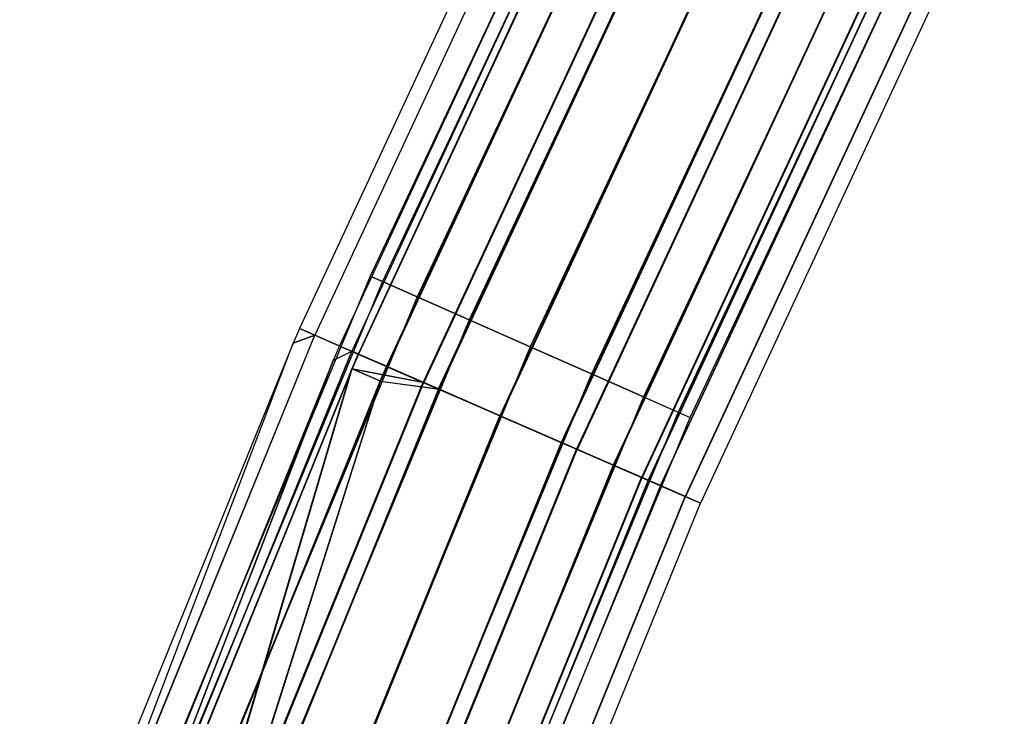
# Model space of a CAD drawing. Extents: x -176 to 176, y -176 to 176.
# Tile 85 of 208: x -164 to -153, y 66 to 74. Entities that reach past the tile are written whole.
import ezdxf

# ---------------------------------------------------------------- set-up
doc = ezdxf.new("R2010")
doc.units = 0
doc.header["$LTSCALE"] = 25.4
doc.layers.get('0').update_dxf_attribs({"linetype": 'CONTINUOUS'})

# ---------------------------------------------------------------- blocks, each defined once
blk = doc.blocks.new('BIURKOWA_B_STL')
at = {"color": 0}
for p, q in [((-156.654, 78.004, 408), (-160.089, 70.686, 408)), ((-156.654, 78.004, 408), (-160.089, 70.686, 408)), ((-156.654, 78.004, 197), (-160.089, 70.686, 197)), ((-156.654, 78.004, 197), (-160.089, 70.686, 197)), ((-156.517, 77.936, 408.765), (-159.95, 70.625, 408.765)), ((-156.517, 77.936, 408.765), (-159.95, 70.625, 408.765)), ((-156.517, 77.936, 407.235), (-159.95, 70.625, 407.235)), ((-156.517, 77.936, 407.235), (-159.95, 70.625, 407.235)), ((-156.517, 77.936, 197.765), (-159.95, 70.625, 197.765)), ((-156.517, 77.936, 197.765), (-159.95, 70.625, 197.765)), ((-156.517, 77.936, 196.235), (-159.95, 70.625, 196.235)), ((-156.517, 77.936, 196.235), (-159.95, 70.625, 196.235)), ((-157.323, 77.78, 408), (-160.897, 70.088, 408)), ((-157.323, 77.78, 197), (-160.897, 70.088, 197)), ((-157.323, 77.78, 408), (-160.897, 70.088, 408)), ((-157.323, 77.78, 197), (-160.897, 70.088, 197)), ((-157.152, 77.696, 408.957), (-160.723, 70.012, 408.957)), ((-157.152, 77.696, 408.957), (-160.723, 70.012, 408.957)), ((-157.153, 77.696, 196.044), (-160.723, 70.013, 196.044)), ((-157.153, 77.696, 196.044), (-160.723, 70.013, 196.044)), ((-156.129, 77.743, 409.414), (-159.553, 70.45, 409.414)), ((-156.129, 77.743, 409.414), (-159.553, 70.45, 409.414)), ((-156.129, 77.743, 406.586), (-159.553, 70.45, 406.586)), ((-156.129, 77.743, 406.586), (-159.553, 70.45, 406.586)), ((-156.129, 77.743, 198.414), (-159.553, 70.45, 198.414)), ((-156.129, 77.743, 198.414), (-159.553, 70.45, 198.414)), ((-156.129, 77.743, 195.586), (-159.553, 70.45, 195.586)), ((-156.129, 77.743, 195.586), (-159.553, 70.45, 195.586)), ((-156.875, 77.559, 197), (-160.439, 69.889, 197)), ((-156.875, 77.559, 408), (-160.439, 69.889, 408)), ((-156.875, 77.559, 197), (-160.439, 69.889, 197)), ((-156.875, 77.559, 408), (-160.439, 69.889, 408)), ((-156.738, 77.491, 196.235), (-160.299, 69.828, 196.235)), ((-156.738, 77.491, 196.235), (-160.299, 69.828, 196.235)), ((-156.738, 77.491, 408.765), (-160.299, 69.828, 408.765)), ((-156.738, 77.491, 408.765), (-160.299, 69.828, 408.765)), ((-156.667, 77.456, 406.232), (-160.226, 69.796, 406.232)), ((-156.667, 77.456, 406.232), (-160.226, 69.796, 406.232)), ((-156.667, 77.456, 409.768), (-160.226, 69.796, 409.768)), ((-156.667, 77.456, 409.768), (-160.226, 69.796, 409.768)), ((-156.667, 77.456, 195.233), (-160.226, 69.796, 195.233)), ((-156.667, 77.456, 195.233), (-160.226, 69.796, 195.233)), ((-156.662, 77.453, 198.773), (-160.221, 69.794, 198.773)), ((-156.662, 77.453, 198.773), (-160.221, 69.794, 198.773)), ((-155.548, 77.454, 409.848), (-158.959, 70.187, 409.848)), ((-155.548, 77.454, 409.848), (-158.959, 70.187, 409.848)), ((-155.548, 77.454, 406.152), (-158.959, 70.187, 406.152)), ((-155.548, 77.454, 406.152), (-158.959, 70.187, 406.152)), ((-155.548, 77.454, 198.848), (-158.959, 70.187, 198.848)), ((-155.548, 77.454, 198.848), (-158.959, 70.187, 198.848)), ((-155.548, 77.454, 195.152), (-158.959, 70.187, 195.152)), ((-155.548, 77.454, 195.152), (-158.959, 70.187, 195.152)), ((-159.902, 69.655, 406.586), (-156.35, 77.299, 406.586)), ((-156.35, 77.299, 195.587), (-159.902, 69.655, 195.587)), ((-156.35, 77.299, 195.587), (-159.902, 69.655, 195.587)), ((-159.902, 69.655, 406.586), (-156.35, 77.299, 406.586)), ((-159.902, 69.655, 409.414), (-156.35, 77.299, 409.414)), ((-159.902, 69.655, 409.414), (-156.35, 77.299, 409.414)), ((-156.345, 77.296, 198.42), (-159.896, 69.653, 198.42)), ((-156.345, 77.296, 198.42), (-159.896, 69.653, 198.42)), ((-155.941, 77.097, 194.691), (-159.484, 69.473, 194.691)), ((-155.941, 77.097, 194.691), (-159.484, 69.473, 194.691)), ((-155.939, 77.096, 405.69), (-159.482, 69.472, 405.69)), ((-155.939, 77.096, 405.69), (-159.482, 69.472, 405.69)), ((-155.939, 77.096, 410.31), (-159.482, 69.472, 410.31)), ((-155.939, 77.096, 410.31), (-159.482, 69.472, 410.31)), ((-154.863, 77.113, 410), (-158.259, 69.878, 410)), ((-154.863, 77.113, 410), (-158.259, 69.878, 410)), ((-154.863, 77.113, 406), (-158.259, 69.878, 406)), ((-154.863, 77.113, 406), (-158.259, 69.878, 406)), ((-154.863, 77.113, 199), (-158.259, 69.878, 199)), ((-154.863, 77.113, 199), (-158.259, 69.878, 199)), ((-154.863, 77.113, 195), (-158.259, 69.878, 195)), ((-154.863, 77.113, 195), (-158.259, 69.878, 195)), ((-155.933, 77.093, 199.312), (-159.476, 69.469, 199.312)), ((-155.933, 77.093, 199.312), (-159.476, 69.469, 199.312)), ((-159.308, 69.396, 195.153), (-155.769, 77.012, 195.153)), ((-159.308, 69.396, 195.153), (-155.769, 77.012, 195.153)), ((-155.768, 77.011, 406.152), (-159.307, 69.396, 406.152)), ((-155.768, 77.011, 406.152), (-159.307, 69.396, 406.152)), ((-155.768, 77.011, 409.848), (-159.307, 69.396, 409.848)), ((-155.768, 77.011, 409.848), (-159.307, 69.396, 409.848)), ((-155.762, 77.008, 198.851), (-159.301, 69.393, 198.851)), ((-155.762, 77.008, 198.851), (-159.301, 69.393, 198.851)), ((-154.178, 76.772, 409.848), (-157.559, 69.569, 409.848)), ((-154.178, 76.772, 409.848), (-157.559, 69.569, 409.848)), ((-154.178, 76.772, 406.152), (-157.559, 69.569, 406.152)), ((-154.178, 76.772, 406.152), (-157.559, 69.569, 406.152)), ((-154.178, 76.772, 198.848), (-157.559, 69.569, 198.848)), ((-154.178, 76.772, 198.848), (-157.559, 69.569, 198.848)), ((-154.178, 76.772, 195.152), (-157.559, 69.569, 195.152)), ((-154.178, 76.772, 195.152), (-157.559, 69.569, 195.152)), ((-155.084, 76.673, 194.5), (-158.607, 69.091, 194.5)), ((-155.084, 76.673, 194.5), (-158.607, 69.091, 194.5)), ((-155.084, 76.673, 195), (-158.607, 69.091, 195)), ((-155.084, 76.673, 195), (-158.607, 69.091, 195)), ((-155.082, 76.672, 405.5), (-158.605, 69.09, 405.5)), ((-155.082, 76.672, 405.5), (-158.605, 69.09, 405.5)), ((-155.082, 76.672, 410.5), (-158.605, 69.09, 410.5)), ((-155.082, 76.672, 410.5), (-158.605, 69.09, 410.5)), ((-155.082, 76.672, 406), (-158.605, 69.09, 406)), ((-155.082, 76.672, 410), (-158.605, 69.09, 410)), ((-155.082, 76.672, 406), (-158.605, 69.09, 406)), ((-155.082, 76.672, 410), (-158.605, 69.09, 410)), ((-155.076, 76.669, 199.5), (-158.599, 69.087, 199.5)), ((-155.076, 76.669, 199.5), (-158.599, 69.087, 199.5)), ((-158.599, 69.087, 199), (-155.076, 76.669, 199)), ((-158.599, 69.087, 199), (-155.076, 76.669, 199)), ((-153.597, 76.482, 409.414), (-156.966, 69.307, 409.414)), ((-153.597, 76.482, 409.414), (-156.966, 69.307, 409.414)), ((-153.597, 76.482, 406.586), (-156.966, 69.307, 406.586)), ((-153.597, 76.482, 406.586), (-156.966, 69.307, 406.586)), ((-153.597, 76.482, 198.414), (-156.966, 69.307, 198.414)), ((-153.597, 76.482, 198.414), (-156.966, 69.307, 198.414)), ((-153.597, 76.482, 195.586), (-156.966, 69.307, 195.586)), ((-153.597, 76.482, 195.586), (-156.966, 69.307, 195.586)), ((-154.398, 76.334, 195.151), (-157.906, 68.785, 195.151)), ((-154.398, 76.334, 195.151), (-157.906, 68.785, 195.151)), ((-157.903, 68.784, 406.152), (-154.396, 76.333, 406.152)), ((-157.903, 68.784, 406.152), (-154.396, 76.333, 406.152)), ((-154.396, 76.333, 409.848), (-157.903, 68.784, 409.848)), ((-154.396, 76.333, 409.848), (-157.903, 68.784, 409.848)), ((-154.391, 76.33, 198.845), (-157.898, 68.782, 198.845)), ((-154.391, 76.33, 198.845), (-157.898, 68.782, 198.845)), ((-154.227, 76.249, 194.689), (-157.73, 68.709, 194.689)), ((-154.227, 76.249, 194.689), (-157.73, 68.709, 194.689)), ((-154.224, 76.248, 405.69), (-157.728, 68.708, 405.69)), ((-154.224, 76.248, 405.69), (-157.728, 68.708, 405.69)), ((-154.224, 76.248, 410.31), (-157.728, 68.708, 410.31)), ((-154.224, 76.248, 410.31), (-157.728, 68.708, 410.31)), ((-154.219, 76.246, 199.307), (-157.723, 68.706, 199.307)), ((-154.219, 76.246, 199.307), (-157.723, 68.706, 199.307)), ((-153.209, 76.289, 408.765), (-156.569, 69.132, 408.765)), ((-153.209, 76.289, 408.765), (-156.569, 69.132, 408.765)), ((-153.209, 76.289, 407.235), (-156.569, 69.132, 407.235)), ((-153.209, 76.289, 407.235), (-156.569, 69.132, 407.235)), ((-153.209, 76.289, 197.765), (-156.569, 69.132, 197.765)), ((-153.209, 76.289, 197.765), (-156.569, 69.132, 197.765)), ((-153.209, 76.289, 196.235), (-156.569, 69.132, 196.235)), ((-153.209, 76.289, 196.235), (-156.569, 69.132, 196.235)), ((-156.43, 69.07, 408), (-153.073, 76.221, 408)), ((-156.43, 69.07, 408), (-153.073, 76.221, 408)), ((-156.43, 69.07, 197), (-153.073, 76.221, 197)), ((-156.43, 69.07, 197), (-153.073, 76.221, 197)), ((-153.816, 76.046, 195.583), (-157.311, 68.526, 195.583)), ((-153.816, 76.046, 195.583), (-157.311, 68.526, 195.583)), ((-157.309, 68.525, 409.414), (-153.814, 76.045, 409.414)), ((-153.814, 76.045, 406.586), (-157.309, 68.525, 406.586)), ((-153.814, 76.045, 406.586), (-157.309, 68.525, 406.586)), ((-157.309, 68.525, 409.414), (-153.814, 76.045, 409.414)), ((-153.811, 76.044, 198.41), (-157.305, 68.524, 198.41)), ((-153.811, 76.044, 198.41), (-157.305, 68.524, 198.41)), ((-153.499, 75.89, 195.23), (-156.987, 68.385, 195.23)), ((-153.499, 75.89, 195.23), (-156.987, 68.385, 195.23)), ((-153.497, 75.889, 406.232), (-156.984, 68.384, 406.232)), ((-153.497, 75.889, 406.232), (-156.984, 68.384, 406.232)), ((-153.497, 75.889, 409.768), (-156.984, 68.384, 409.768)), ((-153.497, 75.889, 409.768), (-156.984, 68.384, 409.768)), ((-153.494, 75.887, 198.764), (-156.981, 68.383, 198.764)), ((-153.494, 75.887, 198.764), (-156.981, 68.383, 198.764)), ((-153.427, 75.854, 196.231), (-156.912, 68.353, 196.231)), ((-153.427, 75.854, 196.231), (-156.912, 68.353, 196.231)), ((-153.425, 75.853, 408.765), (-156.911, 68.352, 408.765)), ((-153.425, 75.853, 408.765), (-156.911, 68.352, 408.765)), ((-153.425, 75.853, 407.235), (-156.911, 68.352, 407.235)), ((-153.425, 75.853, 407.235), (-156.911, 68.352, 407.235)), ((-153.424, 75.852, 197.761), (-156.909, 68.351, 197.761)), ((-153.424, 75.852, 197.761), (-156.909, 68.351, 197.761)), ((-156.771, 68.291, 196.996), (-153.289, 75.786, 196.996)), ((-156.771, 68.291, 196.996), (-153.289, 75.786, 196.996)), ((-153.289, 75.786, 408), (-156.771, 68.291, 408)), ((-153.289, 75.786, 408), (-156.771, 68.291, 408)), ((-153.013, 75.649, 196.04), (-156.489, 68.168, 196.04)), ((-153.013, 75.649, 196.04), (-156.489, 68.168, 196.04)), ((-153.011, 75.648, 407.043), (-156.488, 68.168, 407.043)), ((-153.011, 75.648, 407.043), (-156.488, 68.168, 407.043)), ((-153.011, 75.648, 408.957), (-156.488, 68.168, 408.957)), ((-153.011, 75.648, 408.957), (-156.488, 68.168, 408.957)), ((-153.01, 75.648, 197.952), (-156.486, 68.167, 197.952)), ((-153.01, 75.648, 197.952), (-156.486, 68.167, 197.952)), ((-152.841, 75.564, 408), (-156.313, 68.092, 408)), ((-152.841, 75.564, 408), (-156.313, 68.092, 408)), ((-152.841, 75.564, 196.996), (-156.313, 68.092, 196.996)), ((-152.841, 75.564, 196.996), (-156.313, 68.092, 196.996)), ((-160.089, 70.686, 408), (-163.183, 63.217, 408)), ((-160.089, 70.686, 408), (-163.183, 63.217, 408)), ((-160.089, 70.686, 197), (-163.183, 63.217, 197)), ((-160.089, 70.686, 197), (-163.183, 63.217, 197)), ((-160.089, 70.686, 408), (-159.95, 70.625, 408.765)), ((-160.089, 70.686, 408), (-159.95, 70.625, 408.765)), ((-159.95, 70.625, 407.235), (-160.089, 70.686, 408)), ((-159.95, 70.625, 407.235), (-160.089, 70.686, 408)), ((-160.089, 70.686, 197), (-159.95, 70.625, 197.765)), ((-160.089, 70.686, 197), (-159.95, 70.625, 197.765)), ((-159.95, 70.625, 196.235), (-160.089, 70.686, 197)), ((-159.95, 70.625, 196.235), (-160.089, 70.686, 197)), ((-159.95, 70.625, 408.765), (-163.041, 63.162, 408.765)), ((-159.95, 70.625, 408.765), (-163.041, 63.162, 408.765)), ((-159.95, 70.625, 407.235), (-163.041, 63.162, 407.235)), ((-159.95, 70.625, 407.235), (-163.041, 63.162, 407.235)), ((-159.95, 70.625, 197.765), (-163.041, 63.162, 197.765)), ((-159.95, 70.625, 197.765), (-163.041, 63.162, 197.765)), ((-159.95, 70.625, 196.235), (-163.041, 63.162, 196.235)), ((-159.95, 70.625, 196.235), (-163.041, 63.162, 196.235)), ((-159.95, 70.625, 408.765), (-159.553, 70.45, 409.414)), ((-159.95, 70.625, 408.765), (-159.553, 70.45, 409.414)), ((-159.553, 70.45, 406.586), (-159.95, 70.625, 407.235)), ((-159.553, 70.45, 406.586), (-159.95, 70.625, 407.235)), ((-159.95, 70.625, 197.765), (-159.553, 70.45, 198.414)), ((-159.95, 70.625, 197.765), (-159.553, 70.45, 198.414)), ((-159.553, 70.45, 195.586), (-159.95, 70.625, 196.235)), ((-159.553, 70.45, 195.586), (-159.95, 70.625, 196.235)), ((-159.553, 70.45, 409.414), (-162.636, 63.006, 409.414)), ((-159.553, 70.45, 409.414), (-162.636, 63.006, 409.414)), ((-159.553, 70.45, 406.586), (-162.636, 63.006, 406.586)), ((-159.553, 70.45, 406.586), (-162.636, 63.006, 406.586)), ((-159.553, 70.45, 198.414), (-162.636, 63.006, 198.414)), ((-159.553, 70.45, 198.414), (-162.636, 63.006, 198.414)), ((-159.553, 70.45, 195.586), (-162.636, 63.006, 195.586)), ((-159.553, 70.45, 195.586), (-162.636, 63.006, 195.586)), ((-159.553, 70.45, 409.414), (-158.959, 70.187, 409.848)), ((-159.553, 70.45, 409.414), (-158.959, 70.187, 409.848)), ((-158.959, 70.187, 406.152), (-159.553, 70.45, 406.586)), ((-158.959, 70.187, 406.152), (-159.553, 70.45, 406.586)), ((-159.553, 70.45, 198.414), (-158.959, 70.187, 198.848)), ((-159.553, 70.45, 198.414), (-158.959, 70.187, 198.848)), ((-158.959, 70.187, 195.152), (-159.553, 70.45, 195.586)), ((-158.959, 70.187, 195.152), (-159.553, 70.45, 195.586)), ((-158.959, 70.187, 409.848), (-162.031, 62.771, 409.848)), ((-158.959, 70.187, 409.848), (-162.031, 62.771, 409.848)), ((-158.959, 70.187, 406.152), (-162.031, 62.771, 406.152)), ((-158.959, 70.187, 406.152), (-162.031, 62.771, 406.152)), ((-158.959, 70.187, 198.848), (-162.031, 62.771, 198.848)), ((-158.959, 70.187, 198.848), (-162.031, 62.771, 198.848)), ((-158.959, 70.187, 195.152), (-162.031, 62.771, 195.152)), ((-158.959, 70.187, 195.152), (-162.031, 62.771, 195.152)), ((-158.959, 70.187, 409.848), (-158.259, 69.878, 410)), ((-158.959, 70.187, 409.848), (-158.259, 69.878, 410)), ((-158.259, 69.878, 406), (-158.959, 70.187, 406.152)), ((-158.259, 69.878, 406), (-158.959, 70.187, 406.152)), ((-158.959, 70.187, 198.848), (-158.259, 69.878, 199)), ((-158.959, 70.187, 198.848), (-158.259, 69.878, 199)), ((-158.259, 69.878, 195), (-158.959, 70.187, 195.152)), ((-158.259, 69.878, 195), (-158.959, 70.187, 195.152)), ((-163.918, 62.166, 196.044), (-160.723, 70.013, 196.044)), ((-163.918, 62.166, 196.044), (-160.723, 70.013, 196.044)), ((-163.917, 62.166, 408.957), (-160.723, 70.012, 408.957)), ((-163.917, 62.166, 408.957), (-160.723, 70.012, 408.957)), ((-160.897, 70.088, 408), (-160.971, 69.919, 408)), ((-160.897, 70.088, 197), (-160.971, 69.919, 197)), ((-160.897, 70.088, 408), (-160.971, 69.919, 408)), ((-160.897, 70.088, 197), (-160.971, 69.919, 197)), ((-160.723, 70.013, 196.044), (-160.971, 69.919, 197)), ((-160.723, 70.013, 196.044), (-160.971, 69.919, 197)), ((-160.971, 69.919, 408), (-160.723, 70.012, 408.957)), ((-160.971, 69.919, 408), (-160.723, 70.012, 408.957)), ((-160.723, 70.012, 408.957), (-160.897, 70.088, 408)), ((-160.723, 70.012, 408.957), (-160.897, 70.088, 408)), ((-160.897, 70.088, 197), (-160.897, 70.088, 408)), ((-160.897, 70.088, 197), (-160.897, 70.088, 408)), ((-160.897, 70.088, 197), (-160.723, 70.013, 196.044)), ((-160.897, 70.088, 197), (-160.723, 70.013, 196.044)), ((-160.723, 70.013, 196.044), (-160.226, 69.796, 195.233)), ((-160.723, 70.013, 196.044), (-160.226, 69.796, 195.233)), ((-160.226, 69.796, 409.768), (-160.723, 70.012, 408.957)), ((-160.226, 69.796, 409.768), (-160.723, 70.012, 408.957)), ((-160.971, 69.919, 408), (-164.095, 62.233, 408)), ((-160.971, 69.919, 197), (-164.095, 62.233, 197)), ((-160.971, 69.919, 408), (-164.095, 62.233, 408)), ((-160.971, 69.919, 197), (-164.095, 62.233, 197)), ((-163.918, 62.166, 196.044), (-160.971, 69.919, 197)), ((-163.918, 62.166, 196.044), (-160.971, 69.919, 197)), ((-163.917, 62.166, 408.957), (-160.971, 69.919, 408)), ((-163.917, 62.166, 408.957), (-160.971, 69.919, 408)), ((-160.971, 69.919, 197), (-160.971, 69.919, 408)), ((-160.971, 69.919, 197), (-160.971, 69.919, 408)), ((-160.299, 69.828, 196.235), (-163.486, 62.002, 196.235)), ((-160.299, 69.828, 196.235), (-163.486, 62.002, 196.235)), ((-163.486, 62.002, 408.765), (-160.299, 69.828, 408.765)), ((-163.486, 62.002, 408.765), (-160.299, 69.828, 408.765)), ((-163.411, 61.974, 409.768), (-160.226, 69.796, 409.768)), ((-163.411, 61.974, 409.768), (-160.226, 69.796, 409.768)), ((-163.411, 61.974, 195.233), (-160.226, 69.796, 195.233)), ((-163.411, 61.974, 195.233), (-160.226, 69.796, 195.233)), ((-158.259, 69.878, 410), (-161.318, 62.495, 410)), ((-158.259, 69.878, 410), (-161.318, 62.495, 410)), ((-158.259, 69.878, 406), (-161.318, 62.495, 406)), ((-158.259, 69.878, 406), (-161.318, 62.495, 406)), ((-158.259, 69.878, 199), (-161.318, 62.495, 199)), ((-158.259, 69.878, 199), (-161.318, 62.495, 199)), ((-158.259, 69.878, 195), (-161.318, 62.495, 195)), ((-158.259, 69.878, 195), (-161.318, 62.495, 195)), ((-160.439, 69.889, 197), (-160.512, 69.72, 197)), ((-160.439, 69.889, 408), (-160.512, 69.72, 408)), ((-160.439, 69.889, 197), (-160.512, 69.72, 197)), ((-160.439, 69.889, 408), (-160.512, 69.72, 408)), ((-160.512, 69.72, 197), (-160.299, 69.828, 196.235)), ((-160.512, 69.72, 197), (-160.299, 69.828, 196.235)), ((-160.512, 69.72, 408), (-160.299, 69.828, 408.765)), ((-160.512, 69.72, 408), (-160.299, 69.828, 408.765)), ((-160.439, 69.889, 197), (-160.299, 69.828, 196.235)), ((-160.439, 69.889, 197), (-160.299, 69.828, 196.235)), ((-160.439, 69.889, 408), (-160.439, 69.889, 197)), ((-160.439, 69.889, 408), (-160.439, 69.889, 197)), ((-160.439, 69.889, 408), (-160.299, 69.828, 408.765)), ((-160.439, 69.889, 408), (-160.299, 69.828, 408.765)), ((-159.902, 69.655, 195.587), (-160.299, 69.828, 196.235)), ((-159.902, 69.655, 195.587), (-160.299, 69.828, 196.235)), ((-159.902, 69.655, 409.414), (-160.299, 69.828, 408.765)), ((-159.902, 69.655, 409.414), (-160.299, 69.828, 408.765)), ((-160.226, 69.796, 406.232), (-160.299, 69.628, 406.232)), ((-160.226, 69.796, 406.232), (-160.299, 69.628, 406.232)), ((-160.221, 69.794, 198.773), (-160.294, 69.625, 198.773)), ((-160.221, 69.794, 198.773), (-160.294, 69.625, 198.773)), ((-159.902, 69.655, 406.586), (-160.226, 69.796, 406.232)), ((-159.902, 69.655, 406.586), (-160.226, 69.796, 406.232)), ((-160.226, 69.796, 406.232), (-159.482, 69.472, 405.69)), ((-159.482, 69.472, 410.31), (-160.226, 69.796, 409.768)), ((-160.226, 69.796, 406.232), (-159.482, 69.472, 405.69)), ((-159.482, 69.472, 410.31), (-160.226, 69.796, 409.768)), ((-160.226, 69.796, 195.233), (-159.484, 69.473, 194.691)), ((-160.226, 69.796, 195.233), (-159.484, 69.473, 194.691)), ((-159.476, 69.469, 199.312), (-160.221, 69.794, 198.773)), ((-159.476, 69.469, 199.312), (-160.221, 69.794, 198.773)), ((-159.896, 69.653, 198.42), (-160.221, 69.794, 198.773)), ((-159.896, 69.653, 198.42), (-160.221, 69.794, 198.773)), ((-158.259, 69.878, 410), (-157.559, 69.569, 409.848)), ((-158.259, 69.878, 410), (-157.559, 69.569, 409.848)), ((-157.559, 69.569, 406.152), (-158.259, 69.878, 406)), ((-157.559, 69.569, 406.152), (-158.259, 69.878, 406)), ((-158.259, 69.878, 199), (-157.559, 69.569, 198.848)), ((-158.259, 69.878, 199), (-157.559, 69.569, 198.848)), ((-157.559, 69.569, 195.152), (-158.259, 69.878, 195)), ((-157.559, 69.569, 195.152), (-158.259, 69.878, 195)), ((-160.512, 69.72, 197), (-163.628, 62.056, 197)), ((-160.512, 69.72, 408), (-163.628, 62.056, 408)), ((-160.512, 69.72, 197), (-163.628, 62.056, 197)), ((-160.512, 69.72, 408), (-163.628, 62.056, 408)), ((-160.512, 69.72, 197), (-163.486, 62.002, 196.235)), ((-160.512, 69.72, 197), (-163.486, 62.002, 196.235)), ((-163.486, 62.002, 408.765), (-160.512, 69.72, 408)), ((-163.486, 62.002, 408.765), (-160.512, 69.72, 408)), ((-160.512, 69.72, 408), (-160.512, 69.72, 197)), ((-160.512, 69.72, 408), (-160.512, 69.72, 197)), ((-160.299, 69.628, 406.232), (-163.411, 61.974, 406.232)), ((-160.299, 69.628, 406.232), (-163.411, 61.974, 406.232)), ((-160.294, 69.625, 198.773), (-163.406, 61.972, 198.773)), ((-160.294, 69.625, 198.773), (-163.406, 61.972, 198.773)), ((-159.902, 69.655, 195.587), (-163.081, 61.848, 195.587)), ((-159.902, 69.655, 195.587), (-163.081, 61.848, 195.587)), ((-159.902, 69.655, 409.414), (-163.08, 61.848, 409.414)), ((-159.902, 69.655, 409.414), (-163.08, 61.848, 409.414)), ((-162.652, 61.686, 405.69), (-160.299, 69.628, 406.232)), ((-162.652, 61.686, 405.69), (-160.299, 69.628, 406.232)), ((-162.646, 61.684, 199.312), (-160.294, 69.625, 198.773)), ((-162.646, 61.684, 199.312), (-160.294, 69.625, 198.773)), ((-157.559, 69.569, 409.848), (-160.604, 62.218, 409.848)), ((-157.559, 69.569, 409.848), (-160.604, 62.218, 409.848)), ((-157.559, 69.569, 406.152), (-160.604, 62.218, 406.152)), ((-157.559, 69.569, 406.152), (-160.604, 62.218, 406.152)), ((-157.559, 69.569, 198.848), (-160.604, 62.218, 198.848)), ((-157.559, 69.569, 198.848), (-160.604, 62.218, 198.848)), ((-157.559, 69.569, 195.152), (-160.604, 62.218, 195.152)), ((-157.559, 69.569, 195.152), (-160.604, 62.218, 195.152)), ((-159.975, 69.487, 406.586), (-160.299, 69.628, 406.232)), ((-159.975, 69.487, 406.586), (-160.299, 69.628, 406.232)), ((-159.482, 69.472, 405.69), (-160.299, 69.628, 406.232)), ((-159.482, 69.472, 405.69), (-160.299, 69.628, 406.232)), ((-160.294, 69.625, 198.773), (-159.476, 69.469, 199.312)), ((-160.294, 69.625, 198.773), (-159.476, 69.469, 199.312)), ((-159.97, 69.485, 198.42), (-160.294, 69.625, 198.773)), ((-159.97, 69.485, 198.42), (-160.294, 69.625, 198.773)), ((-159.975, 69.487, 406.586), (-159.902, 69.655, 406.586)), ((-159.975, 69.487, 406.586), (-159.902, 69.655, 406.586)), ((-159.896, 69.653, 198.42), (-159.97, 69.485, 198.42)), ((-159.896, 69.653, 198.42), (-159.97, 69.485, 198.42)), ((-159.308, 69.396, 195.153), (-159.902, 69.655, 195.587)), ((-159.308, 69.396, 195.153), (-159.902, 69.655, 195.587)), ((-159.902, 69.655, 406.586), (-159.307, 69.396, 406.152)), ((-159.902, 69.655, 409.414), (-159.307, 69.396, 409.848)), ((-159.902, 69.655, 409.414), (-159.307, 69.396, 409.848)), ((-159.902, 69.655, 406.586), (-159.307, 69.396, 406.152)), ((-159.896, 69.653, 198.42), (-159.301, 69.393, 198.851)), ((-159.896, 69.653, 198.42), (-159.301, 69.393, 198.851)), ((-157.559, 69.569, 409.848), (-156.966, 69.307, 409.414)), ((-157.559, 69.569, 409.848), (-156.966, 69.307, 409.414)), ((-156.966, 69.307, 406.586), (-157.559, 69.569, 406.152)), ((-156.966, 69.307, 406.586), (-157.559, 69.569, 406.152)), ((-157.559, 69.569, 198.848), (-156.966, 69.307, 198.414)), ((-157.559, 69.569, 198.848), (-156.966, 69.307, 198.414)), ((-156.966, 69.307, 195.586), (-157.559, 69.569, 195.152)), ((-156.966, 69.307, 195.586), (-157.559, 69.569, 195.152)), ((-163.08, 61.848, 406.586), (-159.975, 69.487, 406.586)), ((-163.08, 61.848, 406.586), (-159.975, 69.487, 406.586)), ((-159.97, 69.485, 198.42), (-163.075, 61.846, 198.42)), ((-159.97, 69.485, 198.42), (-163.075, 61.846, 198.42)), ((-162.654, 61.686, 194.691), (-159.484, 69.473, 194.691)), ((-162.654, 61.686, 194.691), (-159.484, 69.473, 194.691)), ((-162.652, 61.686, 410.31), (-159.482, 69.472, 410.31)), ((-162.652, 61.686, 410.31), (-159.482, 69.472, 410.31)), ((-162.652, 61.686, 405.69), (-159.482, 69.472, 405.69)), ((-162.652, 61.686, 405.69), (-159.482, 69.472, 405.69)), ((-162.646, 61.684, 199.312), (-159.476, 69.469, 199.312)), ((-162.646, 61.684, 199.312), (-159.476, 69.469, 199.312)), ((-159.975, 69.487, 406.586), (-162.473, 61.618, 406.152)), ((-159.975, 69.487, 406.586), (-162.473, 61.618, 406.152)), ((-162.467, 61.616, 198.851), (-159.97, 69.485, 198.42)), ((-162.467, 61.616, 198.851), (-159.97, 69.485, 198.42)), ((-159.975, 69.487, 406.586), (-159.307, 69.396, 406.152)), ((-159.975, 69.487, 406.586), (-159.307, 69.396, 406.152)), ((-159.97, 69.485, 198.42), (-159.301, 69.393, 198.851)), ((-159.97, 69.485, 198.42), (-159.301, 69.393, 198.851)), ((-159.484, 69.473, 194.691), (-158.607, 69.091, 194.5)), ((-159.484, 69.473, 194.691), (-158.607, 69.091, 194.5)), ((-158.605, 69.09, 410.5), (-159.482, 69.472, 410.31)), ((-159.482, 69.472, 405.69), (-158.605, 69.09, 405.5)), ((-159.482, 69.472, 405.69), (-158.605, 69.09, 405.5)), ((-158.605, 69.09, 410.5), (-159.482, 69.472, 410.31)), ((-158.599, 69.087, 199.5), (-159.476, 69.469, 199.312)), ((-158.599, 69.087, 199.5), (-159.476, 69.469, 199.312)), ((-159.308, 69.396, 195.153), (-162.475, 61.619, 195.153)), ((-159.308, 69.396, 195.153), (-162.475, 61.619, 195.153)), ((-159.307, 69.396, 406.152), (-162.473, 61.618, 406.152)), ((-159.307, 69.396, 409.848), (-162.473, 61.618, 409.848)), ((-159.307, 69.396, 406.152), (-162.473, 61.618, 406.152)), ((-159.307, 69.396, 409.848), (-162.473, 61.618, 409.848)), ((-162.467, 61.616, 198.851), (-159.301, 69.393, 198.851)), ((-162.467, 61.616, 198.851), (-159.301, 69.393, 198.851)), ((-159.308, 69.396, 195.153), (-158.607, 69.091, 195)), ((-159.308, 69.396, 195.153), (-158.607, 69.091, 195)), ((-158.605, 69.09, 406), (-159.307, 69.396, 406.152)), ((-158.605, 69.09, 406), (-159.307, 69.396, 406.152)), ((-159.307, 69.396, 409.848), (-158.605, 69.09, 410)), ((-159.307, 69.396, 409.848), (-158.605, 69.09, 410)), ((-158.599, 69.087, 199), (-159.301, 69.393, 198.851)), ((-158.599, 69.087, 199), (-159.301, 69.393, 198.851)), ((-156.966, 69.307, 409.414), (-159.999, 61.984, 409.414)), ((-156.966, 69.307, 409.414), (-159.999, 61.984, 409.414)), ((-156.966, 69.307, 406.586), (-159.999, 61.984, 406.586)), ((-156.966, 69.307, 406.586), (-159.999, 61.984, 406.586)), ((-156.966, 69.307, 198.414), (-159.999, 61.984, 198.414)), ((-156.966, 69.307, 198.414), (-159.999, 61.984, 198.414)), ((-156.966, 69.307, 195.586), (-159.999, 61.984, 195.586)), ((-156.966, 69.307, 195.586), (-159.999, 61.984, 195.586)), ((-156.966, 69.307, 409.414), (-156.569, 69.132, 408.765)), ((-156.966, 69.307, 409.414), (-156.569, 69.132, 408.765)), ((-156.966, 69.307, 406.586), (-156.569, 69.132, 407.235)), ((-156.966, 69.307, 406.586), (-156.569, 69.132, 407.235)), ((-156.966, 69.307, 198.414), (-156.569, 69.132, 197.765)), ((-156.966, 69.307, 198.414), (-156.569, 69.132, 197.765)), ((-156.966, 69.307, 195.586), (-156.569, 69.132, 196.235)), ((-156.966, 69.307, 195.586), (-156.569, 69.132, 196.235)), ((-156.569, 69.132, 408.765), (-159.595, 61.827, 408.765)), ((-156.569, 69.132, 408.765), (-159.595, 61.827, 408.765)), ((-156.569, 69.132, 407.235), (-159.595, 61.827, 407.235)), ((-156.569, 69.132, 407.235), (-159.595, 61.827, 407.235)), ((-156.569, 69.132, 197.765), (-159.595, 61.827, 197.765)), ((-156.569, 69.132, 197.765), (-159.595, 61.827, 197.765)), ((-156.569, 69.132, 196.235), (-159.595, 61.827, 196.235)), ((-156.569, 69.132, 196.235), (-159.595, 61.827, 196.235)), ((-156.569, 69.132, 408.765), (-156.43, 69.07, 408)), ((-156.569, 69.132, 408.765), (-156.43, 69.07, 408)), ((-156.569, 69.132, 407.235), (-156.43, 69.07, 408)), ((-156.569, 69.132, 407.235), (-156.43, 69.07, 408)), ((-156.569, 69.132, 197.765), (-156.43, 69.07, 197)), ((-156.569, 69.132, 197.765), (-156.43, 69.07, 197)), ((-156.569, 69.132, 196.235), (-156.43, 69.07, 197)), ((-156.569, 69.132, 196.235), (-156.43, 69.07, 197)), ((-161.76, 61.347, 194.5), (-158.607, 69.091, 194.5)), ((-161.76, 61.347, 194.5), (-158.607, 69.091, 194.5)), ((-161.76, 61.347, 195), (-158.607, 69.091, 195)), ((-161.76, 61.347, 195), (-158.607, 69.091, 195)), ((-161.758, 61.347, 410.5), (-158.605, 69.09, 410.5)), ((-161.758, 61.347, 410.5), (-158.605, 69.09, 410.5)), ((-161.758, 61.347, 405.5), (-158.605, 69.09, 405.5)), ((-161.758, 61.347, 405.5), (-158.605, 69.09, 405.5)), ((-158.605, 69.09, 406), (-161.758, 61.347, 406)), ((-158.605, 69.09, 406), (-161.758, 61.347, 406)), ((-158.605, 69.09, 410), (-161.758, 61.347, 410)), ((-158.605, 69.09, 410), (-161.758, 61.347, 410)), ((-161.752, 61.344, 199.5), (-158.599, 69.087, 199.5)), ((-161.752, 61.344, 199.5), (-158.599, 69.087, 199.5)), ((-158.599, 69.087, 199), (-161.752, 61.344, 199)), ((-158.599, 69.087, 199), (-161.752, 61.344, 199)), ((-159.453, 61.772, 408), (-156.43, 69.07, 408)), ((-159.453, 61.772, 408), (-156.43, 69.07, 408)), ((-159.453, 61.772, 197), (-156.43, 69.07, 197)), ((-159.453, 61.772, 197), (-156.43, 69.07, 197)), ((-158.607, 69.091, 194.5), (-157.73, 68.709, 194.689)), ((-158.607, 69.091, 194.5), (-157.73, 68.709, 194.689)), ((-157.906, 68.785, 195.151), (-158.607, 69.091, 195)), ((-157.906, 68.785, 195.151), (-158.607, 69.091, 195)), ((-157.728, 68.708, 410.31), (-158.605, 69.09, 410.5)), ((-158.605, 69.09, 405.5), (-157.728, 68.708, 405.69)), ((-158.605, 69.09, 405.5), (-157.728, 68.708, 405.69)), ((-157.728, 68.708, 410.31), (-158.605, 69.09, 410.5)), ((-157.903, 68.784, 406.152), (-158.605, 69.09, 406)), ((-157.903, 68.784, 406.152), (-158.605, 69.09, 406)), ((-158.605, 69.09, 410), (-157.903, 68.784, 409.848)), ((-158.605, 69.09, 410), (-157.903, 68.784, 409.848)), ((-157.723, 68.706, 199.307), (-158.599, 69.087, 199.5)), ((-157.723, 68.706, 199.307), (-158.599, 69.087, 199.5)), ((-158.599, 69.087, 199), (-157.898, 68.782, 198.845)), ((-158.599, 69.087, 199), (-157.898, 68.782, 198.845)), ((-157.906, 68.785, 195.151), (-161.045, 61.076, 195.151)), ((-157.906, 68.785, 195.151), (-161.045, 61.076, 195.151)), ((-161.042, 61.075, 409.848), (-157.903, 68.784, 409.848)), ((-157.903, 68.784, 406.152), (-161.042, 61.075, 406.152)), ((-157.903, 68.784, 406.152), (-161.042, 61.075, 406.152)), ((-161.042, 61.075, 409.848), (-157.903, 68.784, 409.848)), ((-157.898, 68.782, 198.845), (-161.037, 61.073, 198.845)), ((-157.898, 68.782, 198.845), (-161.037, 61.073, 198.845)), ((-157.311, 68.526, 195.583), (-157.906, 68.785, 195.151)), ((-157.311, 68.526, 195.583), (-157.906, 68.785, 195.151)), ((-157.309, 68.525, 409.414), (-157.903, 68.784, 409.848)), ((-157.903, 68.784, 406.152), (-157.309, 68.525, 406.586)), ((-157.903, 68.784, 406.152), (-157.309, 68.525, 406.586)), ((-157.309, 68.525, 409.414), (-157.903, 68.784, 409.848)), ((-157.898, 68.782, 198.845), (-157.305, 68.524, 198.41)), ((-157.898, 68.782, 198.845), (-157.305, 68.524, 198.41)), ((-160.866, 61.008, 194.689), (-157.73, 68.709, 194.689)), ((-160.866, 61.008, 194.689), (-157.73, 68.709, 194.689)), ((-160.863, 61.007, 410.31), (-157.728, 68.708, 410.31)), ((-160.863, 61.007, 410.31), (-157.728, 68.708, 410.31)), ((-160.863, 61.007, 405.69), (-157.728, 68.708, 405.69)), ((-160.863, 61.007, 405.69), (-157.728, 68.708, 405.69)), ((-160.858, 61.005, 199.307), (-157.723, 68.706, 199.307)), ((-160.858, 61.005, 199.307), (-157.723, 68.706, 199.307)), ((-157.73, 68.709, 194.689), (-156.987, 68.385, 195.23)), ((-157.73, 68.709, 194.689), (-156.987, 68.385, 195.23)), ((-156.984, 68.384, 409.768), (-157.728, 68.708, 410.31)), ((-157.728, 68.708, 405.69), (-156.984, 68.384, 406.232)), ((-157.728, 68.708, 405.69), (-156.984, 68.384, 406.232)), ((-156.984, 68.384, 409.768), (-157.728, 68.708, 410.31)), ((-156.981, 68.383, 198.764), (-157.723, 68.706, 199.307)), ((-156.981, 68.383, 198.764), (-157.723, 68.706, 199.307)), ((-157.311, 68.526, 195.583), (-160.438, 60.846, 195.583)), ((-157.311, 68.526, 195.583), (-160.438, 60.846, 195.583)), ((-157.309, 68.525, 409.414), (-160.436, 60.845, 409.414)), ((-157.309, 68.525, 409.414), (-160.436, 60.845, 409.414)), ((-160.436, 60.845, 406.586), (-157.309, 68.525, 406.586)), ((-160.436, 60.845, 406.586), (-157.309, 68.525, 406.586)), ((-157.305, 68.524, 198.41), (-160.432, 60.844, 198.41)), ((-157.305, 68.524, 198.41), (-160.432, 60.844, 198.41)), ((-156.912, 68.353, 196.231), (-157.311, 68.526, 195.583)), ((-156.912, 68.353, 196.231), (-157.311, 68.526, 195.583)), ((-157.309, 68.525, 409.414), (-156.911, 68.352, 408.765)), ((-157.309, 68.525, 409.414), (-156.911, 68.352, 408.765)), ((-156.911, 68.352, 407.235), (-157.309, 68.525, 406.586)), ((-156.911, 68.352, 407.235), (-157.309, 68.525, 406.586)), ((-157.305, 68.524, 198.41), (-156.909, 68.351, 197.761)), ((-157.305, 68.524, 198.41), (-156.909, 68.351, 197.761)), ((-160.107, 60.721, 195.23), (-156.987, 68.385, 195.23)), ((-160.107, 60.721, 195.23), (-156.987, 68.385, 195.23)), ((-160.105, 60.72, 409.768), (-156.984, 68.384, 409.768)), ((-160.105, 60.72, 409.768), (-156.984, 68.384, 409.768)), ((-160.105, 60.72, 406.232), (-156.984, 68.384, 406.232)), ((-160.105, 60.72, 406.232), (-156.984, 68.384, 406.232)), ((-160.101, 60.718, 198.764), (-156.981, 68.383, 198.764)), ((-160.101, 60.718, 198.764), (-156.981, 68.383, 198.764)), ((-156.912, 68.353, 196.231), (-160.032, 60.692, 196.231)), ((-156.912, 68.353, 196.231), (-160.032, 60.692, 196.231)), ((-156.911, 68.352, 408.765), (-160.03, 60.691, 408.765)), ((-156.911, 68.352, 408.765), (-160.03, 60.691, 408.765)), ((-156.911, 68.352, 407.235), (-160.03, 60.691, 407.235)), ((-156.911, 68.352, 407.235), (-160.03, 60.691, 407.235)), ((-160.028, 60.691, 197.761), (-156.909, 68.351, 197.761)), ((-160.028, 60.691, 197.761), (-156.909, 68.351, 197.761)), ((-156.987, 68.385, 195.23), (-156.489, 68.168, 196.04)), ((-156.987, 68.385, 195.23), (-156.489, 68.168, 196.04)), ((-156.488, 68.168, 408.957), (-156.984, 68.384, 409.768)), ((-156.984, 68.384, 406.232), (-156.488, 68.168, 407.043)), ((-156.984, 68.384, 406.232), (-156.488, 68.168, 407.043)), ((-156.488, 68.168, 408.957), (-156.984, 68.384, 409.768)), ((-156.486, 68.167, 197.952), (-156.981, 68.383, 198.764)), ((-156.486, 68.167, 197.952), (-156.981, 68.383, 198.764)), ((-156.771, 68.291, 196.996), (-156.912, 68.353, 196.231)), ((-156.771, 68.291, 196.996), (-156.912, 68.353, 196.231)), ((-156.911, 68.352, 408.765), (-156.771, 68.291, 408)), ((-156.911, 68.352, 408.765), (-156.771, 68.291, 408)), ((-156.771, 68.291, 408), (-156.911, 68.352, 407.235)), ((-156.771, 68.291, 408), (-156.911, 68.352, 407.235)), ((-156.771, 68.291, 196.996), (-156.909, 68.351, 197.761)), ((-156.771, 68.291, 196.996), (-156.909, 68.351, 197.761)), ((-156.771, 68.291, 196.996), (-159.888, 60.637, 196.996)), ((-156.771, 68.291, 196.996), (-159.888, 60.637, 196.996)), ((-156.771, 68.291, 408), (-159.888, 60.637, 408)), ((-156.771, 68.291, 408), (-159.888, 60.637, 408)), ((-159.6, 60.528, 196.04), (-156.489, 68.168, 196.04)), ((-159.6, 60.528, 196.04), (-156.489, 68.168, 196.04)), ((-159.598, 60.528, 408.957), (-156.488, 68.168, 408.957)), ((-159.598, 60.528, 408.957), (-156.488, 68.168, 408.957)), ((-159.598, 60.528, 407.043), (-156.488, 68.168, 407.043)), ((-159.598, 60.528, 407.043), (-156.488, 68.168, 407.043)), ((-159.596, 60.527, 197.952), (-156.486, 68.167, 197.952)), ((-159.596, 60.527, 197.952), (-156.486, 68.167, 197.952)), ((-159.42, 60.46, 408), (-156.313, 68.092, 408)), ((-159.42, 60.46, 408), (-156.313, 68.092, 408)), ((-159.42, 60.46, 196.996), (-156.313, 68.092, 196.996)), ((-159.42, 60.46, 196.996), (-156.313, 68.092, 196.996)), ((-156.489, 68.168, 196.04), (-156.313, 68.092, 196.996)), ((-156.489, 68.168, 196.04), (-156.313, 68.092, 196.996)), ((-156.313, 68.092, 408), (-156.488, 68.168, 408.957)), ((-156.488, 68.168, 407.043), (-156.313, 68.092, 408)), ((-156.488, 68.168, 407.043), (-156.313, 68.092, 408)), ((-156.313, 68.092, 408), (-156.488, 68.168, 408.957)), ((-156.313, 68.092, 196.996), (-156.486, 68.167, 197.952)), ((-156.313, 68.092, 196.996), (-156.486, 68.167, 197.952))]:
    blk.add_line(p, q, dxfattribs=at)

msp = doc.modelspace()

# ---------------------------------------------------------------- block references
at = {"color": 253}
msp.add_blockref('BIURKOWA_B_STL', (0, 0), dxfattribs=at)

doc.saveas('drawing.dxf')
